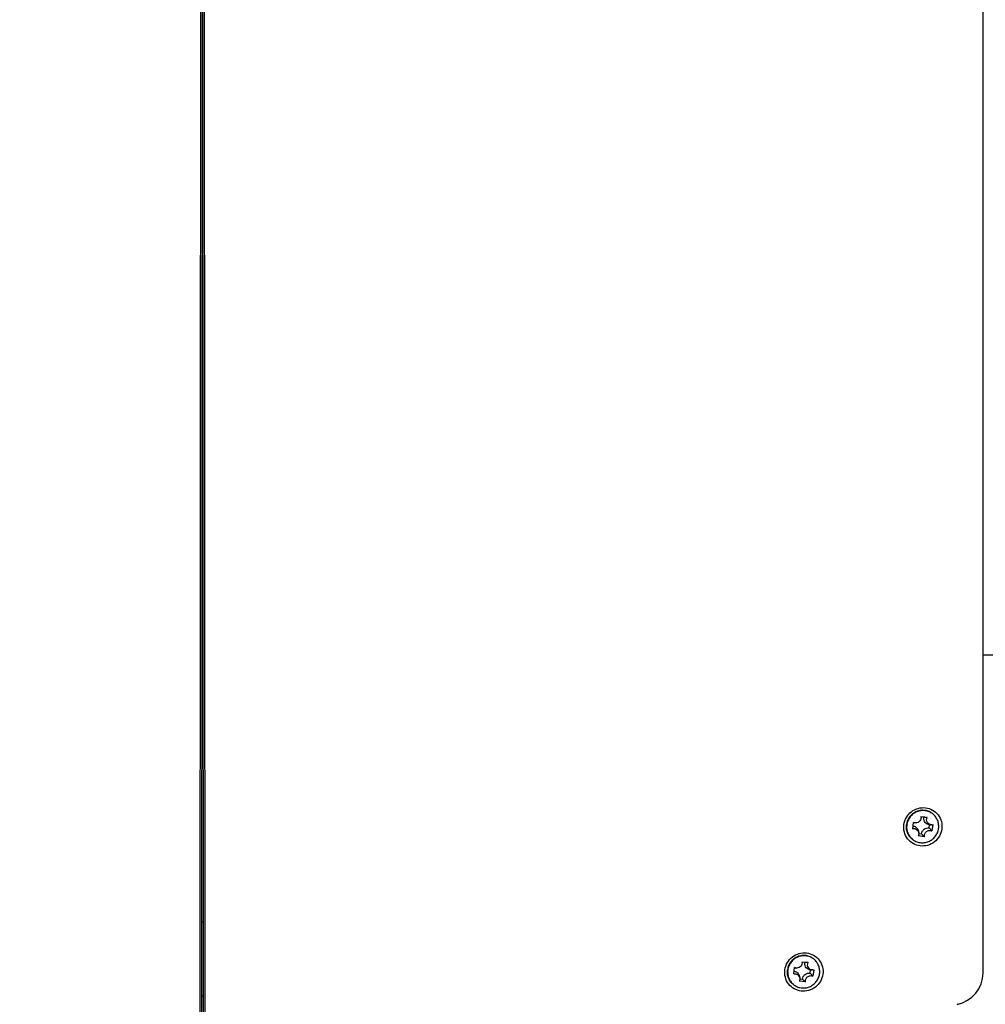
# Model space of a CAD drawing. Header units: millimetres. Extents: x 0 to 420, y 0 to 297.
# Tile 232 of 256: x 253 to 268, y 170 to 185. Entities that reach past the tile are written whole.
import ezdxf

# ---------------------------------------------------------------- set-up
doc = ezdxf.new("R2010")
doc.units = ezdxf.units.MM
doc.header["$LTSCALE"] = 23.1
doc.layers.get('0').update_dxf_attribs({"linetype": 'CONTINUOUS'})
doc.layers.add('DIM_PILOTEES', color=7, linetype='CONTINUOUS')
doc.styles.get("Standard").update_dxf_attribs({"font": 'txt', "width": 0.7})
doc.dimstyles.new('DIMSTYLE_1', dxfattribs={"dimtxt": 2.5, "dimasz": 3.5, "dimexe": 2, "dimexo": 0, "dimtad": 1, "dimdec": 0, "dimlfac": 10, "dimdsep": 46, "dimtxsty": 'Standard', "dimblk": '_FILLED', "dimblk1": '_FILLED', "dimblk2": '_FILLED', "dimcen": 0.09, "dimazin": 2, "dimtp": 1.2, "dimtm": 1.2, "dimtfac": 1, "dimtdec": 0, "dimtofl": 0, "dimtmove": 0, "dimatfit": 3, "dimldrblk": '_FILLED', "dimfxl": 0, "dimtolj": 1, "dimarcsym": 0})

# ---------------------------------------------------------------- blocks, each defined once
blk = doc.blocks.new('_FILLED')
at = {"color": 0, "linetype": 'ByBlock'}
blk.add_solid([(0, 0), (-1, 0.1429), (-1, -0.1429)], dxfattribs=at)
blk = doc.blocks.new('*D1')
at = {"layer": 'DIM_PILOTEES', "color": 2, "linetype": 'Continuous'}
for p, q in [((273.915, 254.209), (213.22, 254.209)), ((215.22, 254.209), (215.22, 191.828)), ((215.22, 129.447), (215.22, 191.828)), ((273.941, 129.447), (213.22, 129.447))]:
    blk.add_line(p, q, dxfattribs=at)
at = {"layer": 'DIM_PILOTEES', "color": 2, "linetype": 'Continuous', "xscale": 3.5, "yscale": 3.5, "zscale": 3.5}
for p, rotation in [((215.22, 254.209), 90), ((215.22, 129.447), 270)]:
    blk.add_blockref('_FILLED', p, dxfattribs=dict(at, rotation=rotation))
at = {"layer": 'DIM_PILOTEES', "color": 2, "linetype": 'Continuous', "insert": (212.095, 191.664), "char_height": 2.5, "width": 10.98214, "attachment_point": 2, "rotation": 90, "line_spacing_factor": 0.9}
blk.add_mtext('{\\ftxt;\\W0.0001;\\H0.0001;\\~}{\\ftxt;\\W2.9285714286;\\H2.5; }{\\ftxt;\\W0.0001;\\H0.0001;\\~}', dxfattribs=at)

msp = doc.modelspace()

# ---------------------------------------------------------------- linework, layer by layer
at = {"color": 7, "linetype": 'Continuous'}
for p, q in [((268.2466, 170.0878), (268.2466, 226.4958)), ((255.7333, 167.1821), (255.7446, 188.1398)), ((255.7582, 167.2026), (255.7695, 188.1602)), ((255.7713, 188.1605), (255.7826, 167.2029)), ((255.7962, 188.1401), (255.8075, 167.1824)), ((255.7745, 182.177), (255.7663, 182.177)), ((255.7663, 182.127), (255.7745, 182.127)), ((255.7746, 181.947), (255.7662, 181.947)), ((255.7746, 181.9343), (255.7662, 181.9343)), ((255.766, 181.6789), (255.7748, 181.6789)), ((255.766, 181.627), (255.7748, 181.627)), ((255.766, 181.6201), (255.7748, 181.6204)), ((255.7748, 181.5896), (255.766, 181.5894)), ((255.7706, 181.5212), (255.7659, 181.521)), ((255.7659, 181.479), (255.7706, 181.4792)), ((255.7706, 181.4483), (255.7659, 181.4481)), ((255.7659, 181.4063), (255.7706, 181.4064)), ((255.766, 181.5473), (255.7706, 181.5475)), ((255.7706, 181.5475), (255.7749, 181.5476)), ((255.7749, 181.5213), (255.7706, 181.5212)), ((255.7706, 181.4792), (255.7749, 181.4793)), ((255.7749, 181.4484), (255.7706, 181.4483)), ((255.7706, 181.4064), (255.7749, 181.4066)), ((255.7706, 181.3073), (255.7658, 181.3071)), ((255.7658, 181.2651), (255.7706, 181.2652)), ((255.7706, 181.3801), (255.7659, 181.3799)), ((255.7659, 181.3379), (255.7706, 181.3381)), ((255.7749, 181.3802), (255.7706, 181.3801)), ((255.7706, 181.3381), (255.775, 181.3382)), ((255.775, 181.3074), (255.7706, 181.3073)), ((255.7706, 181.2652), (255.775, 181.2654)), ((255.7657, 181.1241), (255.7751, 181.1244)), ((255.7657, 181.1241), (255.7751, 181.1244)), ((255.7751, 181.1092), (255.7657, 181.1092)), ((255.7751, 181.0892), (255.7657, 181.0892)), ((255.7706, 181.2389), (255.7658, 181.2387)), ((255.7658, 181.1969), (255.7706, 181.197)), ((255.7706, 181.1661), (255.7658, 181.166)), ((255.775, 181.239), (255.7706, 181.2389)), ((255.7706, 181.197), (255.775, 181.1972)), ((255.7751, 181.1663), (255.7706, 181.1661)), ((255.7655, 180.7592), (255.7753, 180.7592)), ((255.7753, 180.7361), (255.7655, 180.7361)), ((255.7654, 180.4322), (255.7755, 180.4322)), ((255.7755, 180.4092), (255.7654, 180.4092)), ((255.7652, 180.1914), (255.7756, 180.1914)), ((255.7758, 179.8592), (255.7651, 179.8592)), ((255.7758, 179.7334), (255.765, 179.7334)), ((255.776, 179.3334), (255.7648, 179.3334)), ((268.2466, 175.172), (275.4211, 175.172)), ((268.2478, 170.1116), (268.2479, 175.172)), ((267.122, 172.3945), (267.1362, 172.495)), ((267.1726, 172.487), (267.1475, 172.4866)), ((267.2539, 172.5866), (267.3537, 172.5748)), ((267.2539, 172.5866), (267.254, 172.5861)), ((267.3011, 172.5774), (267.2544, 172.583)), ((267.386, 172.4059), (267.3932, 172.4566)), ((267.4264, 172.4568), (267.4101, 172.4565)), ((267.4422, 172.4586), (267.428, 172.358)), ((267.3103, 172.2664), (267.2105, 172.2783)), ((267.218, 172.3303), (267.2136, 172.355)), ((267.2193, 172.3159), (267.2636, 172.3106)), ((255.7602, 170.9083), (255.7806, 170.9083)), ((265.3519, 170.2666), (265.4517, 170.2547)), ((265.3519, 170.2666), (265.352, 170.2661)), ((265.3991, 170.2574), (265.3524, 170.263)), ((265.22, 170.0745), (265.2342, 170.175)), ((265.2706, 170.167), (265.2456, 170.1666)), ((265.484, 170.0859), (265.4912, 170.1366)), ((265.5245, 170.1368), (265.5081, 170.1365)), ((265.5402, 170.1386), (265.526, 170.038)), ((265.4083, 169.9464), (265.3085, 169.9583)), ((265.316, 170.0103), (265.3116, 170.0349)), ((265.3173, 169.9959), (265.3616, 169.9906))]:
    msp.add_line(p, q, dxfattribs=at)
at = {"color": 3, "linetype": 'Continuous'}
for p, q in [((255.773, 184.9932), (255.7678, 184.9932)), ((255.7731, 184.877), (255.7678, 184.877))]:
    msp.add_line(p, q, dxfattribs=at)
for centre, radius, start, end in [((255.7825, 184.9917), 0.0785, 98.84965, 100.79335), ((255.7706, 184.6429), 0.4005, 89.65783, 90.39069), ((255.7844, 184.9795), 0.0909, 97.28465, 98.85685)]:
    msp.add_arc(centre, radius, start, end, dxfattribs=at)
at = {"color": 7, "linetype": 'Continuous'}
for centre, radius, start, end in [((268.0501, 174.7837), 0.1978, 0.00509, 5.26481), ((267.2898, 172.4359), 0.2479, 50.58581, 52.07356), ((267.1147, 172.336), 0.1017, 81.41375, 82.48802), ((267.1459, 172.5889), 0.1022, 263.93174, 270.93422), ((267.4041, 172.5573), 0.1049, 168.94022, 175.20959), ((266.9949, 166.0314), 6.5532, 87.00869, 87.32172), ((267.0649, 167.3895), 5.1933, 86.82213, 86.99827), ((267.4031, 172.9068), 0.4503, 268.73736, 270.89237), ((267.4251, 172.5394), 0.0826, 270.95748, 281.95416), ((268.1086, 173.1535), 1.1935, 224.92756, 226.43676), ((266.7089, 171.7647), 0.9326, 41.69397, 43.44067), ((267.2743, 172.417), 0.2477, 229.09333, 230.58558), ((265.5021, 170.2373), 0.1049, 168.94022, 175.20959), ((265.0929, 163.7113), 6.5532, 87.00869, 87.32172), ((265.1629, 165.0694), 5.1933, 86.82213, 86.99827), ((265.3878, 170.1158), 0.2479, 50.58581, 52.07356), ((265.2127, 170.0159), 0.1017, 81.41375, 82.48802), ((265.2439, 170.2688), 0.1022, 263.93174, 270.93422), ((264.8069, 169.4446), 0.9326, 41.69397, 43.44067), ((265.5011, 170.5867), 0.4503, 268.73736, 270.89237), ((265.5231, 170.2194), 0.0826, 270.95748, 281.95416), ((267.751, 170.1116), 0.4968, 357.24767, 359.99701), ((266.2066, 170.8335), 1.1935, 224.92756, 226.43676), ((265.3723, 170.097), 0.2477, 229.09333, 230.58558), ((255.7706, 169.5068), 0.212, 87.1216, 92.96915)]:
    msp.add_arc(centre, radius, start, end, dxfattribs=at)
for centre, ratio, start_param, end_param in [((267.7466, 170.0737), 0.9706567, -2.019552, -0.6205171), ((267.7478, 170.0733), 0.9706546, -2.0196385, -0.6206035), ((267.7478, 170.0987), 0.9706546, 5.6120648, 5.6625818)]:
    msp.add_ellipse(centre, major_axis=(0.4068, 0.2995), ratio=ratio, start_param=start_param, end_param=end_param, dxfattribs=at)
for points, knots in [([(266.9802, 172.4), (266.978, 172.44), (266.9897, 172.5219), (267.0519, 172.6286), (267.1494, 172.7045), (267.2678, 172.7379), (267.3891, 172.7236), (267.4948, 172.6632), (267.5684, 172.5664), (267.5885, 172.4873), (267.5907, 172.4476)], [0, 0, 0, 0, 0.1256523, 0.2520475, 0.3783725, 0.5038551, 0.6282078, 0.751806, 0.875476, 1, 1, 1, 1]), ([(267.4422, 172.6315), (267.4248, 172.6458), (267.3859, 172.6697), (267.3201, 172.6886), (267.2513, 172.6893), (267.1843, 172.6718), (267.1239, 172.6373), (267.0743, 172.5884), (267.0389, 172.5284), (267.0265, 172.4836), (267.0233, 172.4609)], [0, 0, 0, 0, 0.1232591, 0.2469159, 0.371255, 0.4963694, 0.6221375, 0.7482598, 0.8743409, 1, 1, 1, 1]), ([(267.4422, 172.6314), (267.4246, 172.6451), (267.3856, 172.6678), (267.3202, 172.6851), (267.2522, 172.6846), (267.1862, 172.6663), (267.127, 172.6317), (267.0783, 172.5829), (267.0437, 172.5235), (267.0314, 172.4792), (267.0282, 172.4568)], [0, 0, 0, 0, 0.123258, 0.2469382, 0.3713061, 0.4964386, 0.6222065, 0.7483116, 0.8743668, 1, 1, 1, 1]), ([(267.5359, 172.3963), (267.539, 172.4178), (267.5396, 172.4615), (267.5242, 172.525), (267.4934, 172.5822), (267.4637, 172.6138), (267.4472, 172.6274)], [0, 0, 0, 0, 0.2519345, 0.5023775, 0.7515528, 1, 1, 1, 1]), ([(267.5907, 172.4476), (267.5928, 172.4077), (267.5812, 172.3257), (267.5189, 172.2191), (267.4214, 172.1431), (267.3031, 172.1097), (267.1817, 172.1241), (267.076, 172.1844), (267.0024, 172.2813), (266.9823, 172.3603), (266.9802, 172.4)], [0, 0, 0, 0, 0.1256523, 0.2520475, 0.3783725, 0.5038551, 0.6282078, 0.751806, 0.875476, 1, 1, 1, 1]), ([(267.112, 172.2298), (267.0955, 172.2433), (267.0659, 172.275), (267.035, 172.3322), (267.0196, 172.3957), (267.0202, 172.4394), (267.0233, 172.4609)], [0, 0, 0, 0, 0.2484473, 0.4976226, 0.7480642, 1, 1, 1, 1]), ([(267.0282, 172.4568), (267.0253, 172.4359), (267.0245, 172.3932), (267.039, 172.3312), (267.0681, 172.2749), (267.0963, 172.2435), (267.1121, 172.2298)], [0, 0, 0, 0, 0.2519092, 0.5023619, 0.75156, 1, 1, 1, 1]), ([(267.1299, 172.4365), (267.1401, 172.4349), (267.1602, 172.4287), (267.1859, 172.4104), (267.2048, 172.3852), (267.2117, 172.3652), (267.2136, 172.355)], [0, 0, 0, 0, 0.2501362, 0.4994716, 0.7491032, 1, 1, 1, 1]), ([(267.1726, 172.487), (267.1695, 172.487), (267.157, 172.4875), (267.1446, 172.491), (267.1362, 172.495)], [0, 0, 0, 0, 0.2517014, 1, 1, 1, 1]), ([(267.254, 172.5861), (267.2561, 172.5743), (267.2551, 172.5493), (267.238, 172.5162), (267.2089, 172.4931), (267.1846, 172.4872), (267.1726, 172.487)], [0, 0, 0, 0, 0.249047, 0.5000007, 0.7509544, 1, 1, 1, 1]), ([(267.3932, 172.4566), (267.3799, 172.4574), (267.3535, 172.4645), (267.3213, 172.4896), (267.3014, 172.5254), (267.2984, 172.5527), (267.2995, 172.5661)], [0, 0, 0, 0, 0.2498289, 0.4986791, 0.7483006, 1, 1, 1, 1]), ([(267.4264, 172.4568), (267.4128, 172.4566), (267.3848, 172.4633), (267.3538, 172.4929), (267.3413, 172.534), (267.3475, 172.5623), (267.3537, 172.5748)], [0, 0, 0, 0, 0.2491955, 0.4973382, 0.7472336, 1, 1, 1, 1]), ([(267.117, 172.2257), (267.1344, 172.2114), (267.1733, 172.1875), (267.2391, 172.1686), (267.308, 172.1679), (267.3749, 172.1854), (267.4353, 172.2198), (267.4849, 172.2688), (267.5203, 172.3288), (267.5328, 172.3736), (267.5359, 172.3963)], [0, 0, 0, 0, 0.1232593, 0.2469162, 0.3712553, 0.4963696, 0.6221376, 0.74826, 0.8743416, 1, 1, 1, 1]), ([(267.122, 172.3945), (267.1325, 172.3967), (267.1546, 172.397), (267.185, 172.3846), (267.2081, 172.3613), (267.2161, 172.3408), (267.218, 172.3303)], [0, 0, 0, 0, 0.251332, 0.5007515, 0.7497275, 1, 1, 1, 1]), ([(267.218, 172.3303), (267.2196, 172.3216), (267.2199, 172.3035), (267.2145, 172.2863), (267.2105, 172.2783)], [0, 0, 0, 0, 0.4983256, 1, 1, 1, 1]), ([(267.2636, 172.3106), (267.2648, 172.325), (267.2735, 172.3536), (267.3024, 172.3875), (267.3422, 172.4072), (267.3719, 172.4083), (267.386, 172.4059)], [0, 0, 0, 0, 0.2504224, 0.5017395, 0.7520183, 1, 1, 1, 1]), ([(267.2861, 172.2886), (267.288, 172.2868), (267.296, 172.2793), (267.3041, 172.2719), (267.3103, 172.2664)], [0, 0, 0, 0, 0.2457609, 1, 1, 1, 1]), ([(267.3103, 172.2664), (267.3089, 172.2739), (267.3082, 172.2894), (267.3152, 172.3194), (267.3389, 172.3517), (267.376, 172.3668), (267.4066, 172.366), (267.4212, 172.3613), (267.428, 172.358)], [0, 0, 0, 0, 0.1252302, 0.2512077, 0.5019126, 0.7512751, 0.8759805, 1, 1, 1, 1]), ([(267.4053, 172.3849), (267.4072, 172.3828), (267.4149, 172.374), (267.4225, 172.365), (267.428, 172.358)], [0, 0, 0, 0, 0.2462863, 1, 1, 1, 1]), ([(265.0782, 170.08), (265.076, 170.12), (265.0877, 170.2019), (265.1499, 170.3085), (265.2474, 170.3845), (265.3658, 170.4179), (265.4871, 170.4035), (265.5929, 170.3432), (265.6664, 170.2463), (265.6865, 170.1673), (265.6887, 170.1276)], [0, 0, 0, 0, 0.1256523, 0.2520475, 0.3783725, 0.5038551, 0.6282078, 0.751806, 0.875476, 1, 1, 1, 1]), ([(265.5402, 170.3115), (265.5229, 170.3258), (265.484, 170.3497), (265.4181, 170.3686), (265.3493, 170.3693), (265.2823, 170.3518), (265.2219, 170.3173), (265.1723, 170.2684), (265.1369, 170.2084), (265.1245, 170.1635), (265.1213, 170.1409)], [0, 0, 0, 0, 0.1232591, 0.2469159, 0.371255, 0.4963694, 0.6221375, 0.7482598, 0.8743409, 1, 1, 1, 1]), ([(265.5402, 170.3114), (265.5226, 170.3251), (265.4836, 170.3478), (265.4182, 170.3651), (265.3502, 170.3646), (265.2843, 170.3463), (265.225, 170.3116), (265.1763, 170.2629), (265.1417, 170.2035), (265.1294, 170.1592), (265.1263, 170.1368)], [0, 0, 0, 0, 0.123258, 0.2469382, 0.3713061, 0.4964386, 0.6222065, 0.7483116, 0.8743668, 1, 1, 1, 1]), ([(265.352, 170.2661), (265.3541, 170.2543), (265.3531, 170.2293), (265.3361, 170.1962), (265.3069, 170.1731), (265.2826, 170.1672), (265.2706, 170.167)], [0, 0, 0, 0, 0.249047, 0.5000007, 0.7509544, 1, 1, 1, 1]), ([(265.4912, 170.1366), (265.4779, 170.1374), (265.4515, 170.1445), (265.4193, 170.1696), (265.3994, 170.2054), (265.3964, 170.2327), (265.3976, 170.2461)], [0, 0, 0, 0, 0.2498289, 0.4986791, 0.7483006, 1, 1, 1, 1]), ([(265.5245, 170.1368), (265.5108, 170.1366), (265.4828, 170.1433), (265.4518, 170.1729), (265.4393, 170.214), (265.4455, 170.2423), (265.4517, 170.2547)], [0, 0, 0, 0, 0.2491955, 0.4973382, 0.7472336, 1, 1, 1, 1]), ([(265.634, 170.0763), (265.637, 170.0977), (265.6377, 170.1415), (265.6222, 170.205), (265.5914, 170.2622), (265.5617, 170.2938), (265.5452, 170.3074)], [0, 0, 0, 0, 0.2519345, 0.5023775, 0.7515528, 1, 1, 1, 1]), ([(265.6887, 170.1276), (265.6908, 170.0876), (265.6792, 170.0057), (265.617, 169.899), (265.5194, 169.8231), (265.4011, 169.7897), (265.2797, 169.804), (265.174, 169.8644), (265.1004, 169.9612), (265.0803, 170.0403), (265.0782, 170.08)], [0, 0, 0, 0, 0.1256523, 0.2520475, 0.3783725, 0.5038551, 0.6282078, 0.751806, 0.875476, 1, 1, 1, 1]), ([(265.21, 169.9098), (265.1935, 169.9233), (265.1639, 169.955), (265.133, 170.0122), (265.1176, 170.0757), (265.1183, 170.1194), (265.1213, 170.1409)], [0, 0, 0, 0, 0.2484473, 0.4976226, 0.7480642, 1, 1, 1, 1]), ([(265.1263, 170.1368), (265.1233, 170.1158), (265.1225, 170.0732), (265.137, 170.0112), (265.1661, 169.9549), (265.1943, 169.9235), (265.2101, 169.9098)], [0, 0, 0, 0, 0.2519092, 0.5023619, 0.75156, 1, 1, 1, 1]), ([(265.215, 169.9057), (265.2324, 169.8914), (265.2713, 169.8674), (265.3371, 169.8486), (265.406, 169.8479), (265.4729, 169.8654), (265.5333, 169.8998), (265.5829, 169.9488), (265.6183, 170.0088), (265.6308, 170.0536), (265.634, 170.0763)], [0, 0, 0, 0, 0.1232593, 0.2469162, 0.3712553, 0.4963696, 0.6221376, 0.74826, 0.8743416, 1, 1, 1, 1]), ([(265.22, 170.0745), (265.2305, 170.0767), (265.2526, 170.077), (265.283, 170.0646), (265.3061, 170.0413), (265.3141, 170.0208), (265.316, 170.0103)], [0, 0, 0, 0, 0.251332, 0.5007515, 0.7497275, 1, 1, 1, 1]), ([(265.2279, 170.1165), (265.2381, 170.1149), (265.2582, 170.1086), (265.284, 170.0904), (265.3029, 170.0652), (265.3097, 170.0452), (265.3116, 170.035)], [0, 0, 0, 0, 0.2501362, 0.4994716, 0.7491032, 1, 1, 1, 1]), ([(265.2706, 170.167), (265.2675, 170.167), (265.255, 170.1675), (265.2426, 170.171), (265.2342, 170.175)], [0, 0, 0, 0, 0.2517014, 1, 1, 1, 1]), ([(265.3616, 169.9906), (265.3628, 170.005), (265.3715, 170.0336), (265.4004, 170.0675), (265.4402, 170.0872), (265.47, 170.0883), (265.484, 170.0859)], [0, 0, 0, 0, 0.2504224, 0.5017395, 0.7520183, 1, 1, 1, 1]), ([(265.316, 170.0103), (265.3176, 170.0016), (265.3179, 169.9835), (265.3125, 169.9663), (265.3085, 169.9583)], [0, 0, 0, 0, 0.4983256, 1, 1, 1, 1]), ([(265.3841, 169.9686), (265.386, 169.9668), (265.394, 169.9593), (265.4021, 169.9519), (265.4083, 169.9464)], [0, 0, 0, 0, 0.2457609, 1, 1, 1, 1]), ([(265.4083, 169.9464), (265.4069, 169.9539), (265.4062, 169.9694), (265.4132, 169.9994), (265.4369, 170.0317), (265.474, 170.0468), (265.5046, 170.046), (265.5192, 170.0413), (265.526, 170.038)], [0, 0, 0, 0, 0.1252302, 0.2512077, 0.5019126, 0.7512751, 0.8759805, 1, 1, 1, 1]), ([(265.5033, 170.0649), (265.5052, 170.0628), (265.513, 170.054), (265.5205, 170.0449), (265.526, 170.038)], [0, 0, 0, 0, 0.2462863, 1, 1, 1, 1])]:
    msp.add_open_spline(points, degree=3, knots=knots, dxfattribs=at)

# ---------------------------------------------------------------- dimensions: what is measured, and where the dimension line sits
at = {"layer": 'DIM_PILOTEES', "color": 2, "linetype": 'Continuous'}
dim = msp.add_linear_dim(base=(215.2201, 254.2086), p1=(273.9407, 129.4471), p2=(273.9153, 254.2086), angle=90, text='{\\ftxt;\\W0.0001;\\H0.0001;\\~}{\\ftxt;\\W2.9285714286;\\H2.5; }{\\ftxt;\\W0.0001;\\H0.0001;\\~}', dimstyle='DIMSTYLE_1', dxfattribs=at)
dim.commit()
dim.dimension.update_dxf_attribs({"geometry": '*D1', "text_midpoint": (215.2201, 191.3072), "dimtype": 160})

doc.saveas('drawing.dxf')
